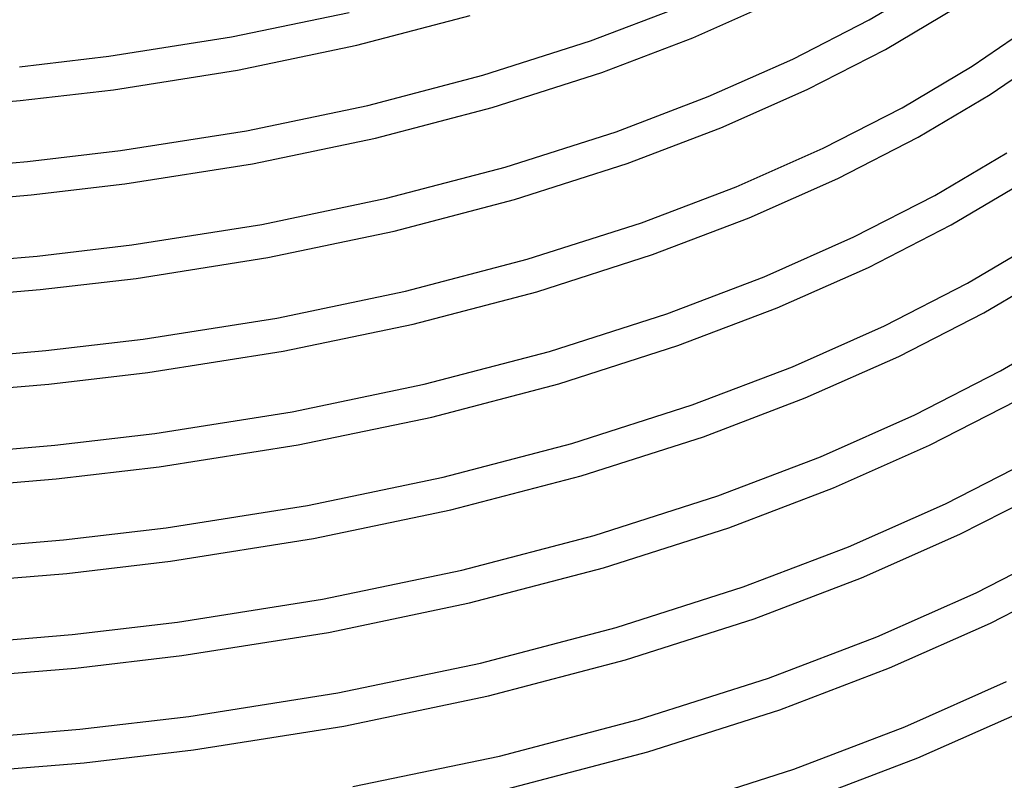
# Model space of a CAD drawing. Header units: millimetres. Extents: x -273 to 273, y -156 to 255.
# Tile 45 of 98: x 34 to 151, y -10 to 81. Entities that reach past the tile are written whole.
import ezdxf

# ---------------------------------------------------------------- set-up
doc = ezdxf.new("R2010")
doc.units = ezdxf.units.MM
doc.layers.add('THICK', color=7, linetype='Continuous')

msp = doc.modelspace()

# ---------------------------------------------------------------- linework, layer by layer
at = {"layer": 'THICK'}
for p, q in [((134.66, 80.62), (142.75, 85.41)), ((101.57, 78.14), (112.2, 82.18)), ((113.72, 78.48), (123.67, 82.9)), ((136.59, 77.11), (144.9, 82.03)), ((58.93, 78.59), (72.89, 81.5)), ((73.81, 77.61), (87.26, 81.13)), ((125.57, 75.95), (134.66, 80.62)), ((146.88, 75.13), (154.36, 80.23)), ((44.38, 76.29), (58.93, 78.59)), ((102.89, 74.36), (113.72, 78.48)), ((59.65, 74.65), (73.81, 77.61)), ((88.79, 74.04), (101.57, 78.14)), ((149.03, 71.75), (157.28, 77.41)), ((33.75, 75.04), (44.38, 76.29)), ((127.3, 72.34), (136.59, 77.11)), ((115.53, 71.5), (125.57, 75.95)), ((138.55, 70.19), (146.88, 75.13)), ((44.91, 72.32), (59.65, 74.65)), ((75.13, 70.46), (88.79, 74.04)), ((89.9, 70.2), (102.89, 74.36)), ((33.84, 71.03), (44.91, 72.32)), ((104.59, 67.33), (115.53, 71.5)), ((117.05, 67.8), (127.3, 72.34)), ((140.48, 66.69), (149.03, 71.75)), ((22.59, 70.1), (33.84, 71.03)), ((60.73, 67.46), (75.13, 70.46)), ((76.04, 66.57), (89.9, 70.2)), ((129.2, 65.39), (138.55, 70.19)), ((45.74, 65.09), (60.73, 67.46)), ((91.42, 63.11), (104.59, 67.33)), ((105.91, 63.56), (117.05, 67.8)), ((130.93, 61.78), (140.48, 66.69)), ((61.45, 63.53), (76.04, 66.57)), ((34.71, 63.8), (45.74, 65.09)), ((118.87, 60.81), (129.2, 65.39)), ((142.44, 59.77), (151.01, 64.84)), ((23.51, 62.87), (34.71, 63.8)), ((46.27, 61.13), (61.45, 63.53)), ((92.54, 59.27), (105.91, 63.56)), ((77.36, 59.43), (91.42, 63.11)), ((35.16, 59.83), (46.27, 61.13)), ((107.61, 56.52), (118.87, 60.81)), ((120.39, 57.11), (130.93, 61.78)), ((144.37, 56.27), (153.15, 61.47)), ((23.87, 58.88), (35.16, 59.83)), ((132.83, 54.84), (142.44, 59.77)), ((62.53, 56.34), (77.36, 59.43)), ((78.27, 55.53), (92.54, 59.27)), ((47.1, 53.9), (62.53, 56.34)), ((94.06, 52.19), (107.61, 56.52)), ((108.93, 52.75), (120.39, 57.11)), ((134.55, 51.23), (144.37, 56.27)), ((63.25, 52.4), (78.27, 55.53)), ((35.86, 52.58), (47.1, 53.9)), ((122.2, 50.12), (132.83, 54.84)), ((146.33, 49.35), (155.13, 54.56)), ((95.18, 48.34), (108.93, 52.75)), ((24.45, 51.62), (35.86, 52.58)), ((47.63, 49.93), (63.25, 52.4)), ((79.59, 48.39), (94.06, 52.19)), ((123.73, 46.42), (134.55, 51.23)), ((148.26, 45.85), (157.28, 51.18)), ((36.22, 48.6), (47.63, 49.93)), ((110.63, 45.72), (122.2, 50.12)), ((136.46, 44.28), (146.33, 49.35)), ((24.63, 47.62), (36.22, 48.6)), ((64.34, 45.21), (79.59, 48.39)), ((80.51, 44.5), (95.18, 48.34)), ((96.7, 41.26), (110.63, 45.72)), ((111.95, 41.94), (123.73, 46.42)), ((138.18, 40.67), (148.26, 45.85)), ((48.46, 42.7), (64.34, 45.21)), ((65.06, 41.28), (80.51, 44.5)), ((125.54, 39.44), (136.46, 44.28)), ((150.22, 38.93), (159.26, 44.28)), ((36.91, 41.35), (48.46, 42.7)), ((25.18, 40.36), (36.91, 41.35)), ((48.99, 38.74), (65.06, 41.28)), ((81.82, 37.36), (96.7, 41.26)), ((97.82, 37.41), (111.95, 41.94)), ((127.06, 35.74), (138.18, 40.67)), ((37.27, 37.36), (48.99, 38.74)), ((113.65, 34.91), (125.54, 39.44)), ((140.08, 33.72), (150.22, 38.93)), ((82.74, 33.46), (97.82, 37.41)), ((25.38, 36.37), (37.27, 37.36)), ((66.14, 34.09), (81.82, 37.36)), ((114.97, 31.13), (127.06, 35.74)), ((141.81, 30.11), (152.16, 35.42)), ((49.82, 31.5), (66.14, 34.09)), ((99.34, 30.33), (113.65, 34.91)), ((66.86, 30.15), (82.74, 33.46)), ((128.88, 28.75), (140.08, 33.72)), ((37.96, 30.12), (49.82, 31.5)), ((100.46, 26.49), (114.97, 31.13)), ((25.91, 29.1), (37.96, 30.12)), ((50.35, 27.54), (66.86, 30.15)), ((84.06, 26.32), (99.34, 30.33)), ((130.4, 25.05), (141.81, 30.11)), ((116.66, 24.1), (128.88, 28.75)), ((143.71, 23.16), (154.11, 28.5)), ((38.13, 26.11), (50.35, 27.54)), ((25.72, 25.08), (38.13, 26.11)), ((67.95, 22.96), (84.06, 26.32)), ((84.97, 22.43), (100.46, 26.49)), ((117.99, 20.33), (130.4, 25.05)), ((145.43, 19.55), (156.05, 25)), ((101.98, 19.4), (116.66, 24.1)), ((51.17, 20.31), (67.95, 22.96)), ((68.67, 19.03), (84.97, 22.43)), ((132.21, 18.06), (143.71, 23.16)), ((39, 18.88), (51.17, 20.31)), ((103.1, 15.56), (117.99, 20.33)), ((26.64, 17.84), (39, 18.88)), ((51.71, 16.34), (68.67, 19.03)), ((86.29, 15.28), (101.98, 19.4)), ((133.74, 14.36), (145.43, 19.55)), ((119.68, 13.29), (132.21, 18.06)), ((147.34, 12.6), (158, 18.08)), ((39.37, 14.9), (51.71, 16.34)), ((69.75, 11.84), (86.29, 15.28)), ((87.2, 11.39), (103.1, 15.56)), ((26.85, 13.85), (39.37, 14.9)), ((121.01, 9.52), (133.74, 14.36)), ((149.06, 8.99), (159.94, 14.58)), ((104.62, 8.47), (119.68, 13.29)), ((52.53, 9.11), (69.75, 11.84)), ((135.55, 7.37), (147.34, 12.6)), ((70.47, 7.9), (87.2, 11.39)), ((105.73, 4.63), (121.01, 9.52)), ((40.04, 7.65), (52.53, 9.11)), ((88.52, 4.25), (104.62, 8.47)), ((137.07, 3.68), (149.06, 8.99)), ((27.36, 6.58), (40.04, 7.65)), ((53.06, 5.15), (70.47, 7.9)), ((122.7, 2.48), (135.55, 7.37)), ((40.42, 3.67), (53.06, 5.15)), ((27.57, 2.59), (40.42, 3.67)), ((71.56, 0.71), (88.52, 4.25)), ((89.44, 0.35), (105.73, 4.63)), ((124.03, -1.29), (137.07, 3.68)), ((107.26, -2.46), (122.7, 2.48)), ((138.89, -3.31), (150.96, 2.05)), ((53.89, -2.08), (71.56, 0.71)), ((72.28, -3.22), (89.44, 0.35)), ((40.95, -3.6), (53.89, -2.08)), ((108.37, -6.3), (124.03, -1.29)), ((140.41, -7.01), (152.69, -1.56)), ((54.42, -6.05), (72.28, -3.22)), ((90.75, -6.79), (107.26, -2.46)), ((125.72, -8.32), (138.89, -3.31)), ((27.8, -4.7), (40.95, -3.6)), ((41.46, -7.57), (54.42, -6.05)), ((73.36, -10.41), (90.75, -6.79)), ((91.67, -10.68), (108.37, -6.3)), ((127.05, -12.1), (140.41, -7.01)), ((28.3, -8.67), (41.46, -7.57)), ((109.9, -13.39), (125.72, -8.32))]:
    msp.add_line(p, q, dxfattribs=at)

doc.saveas('drawing.dxf')
